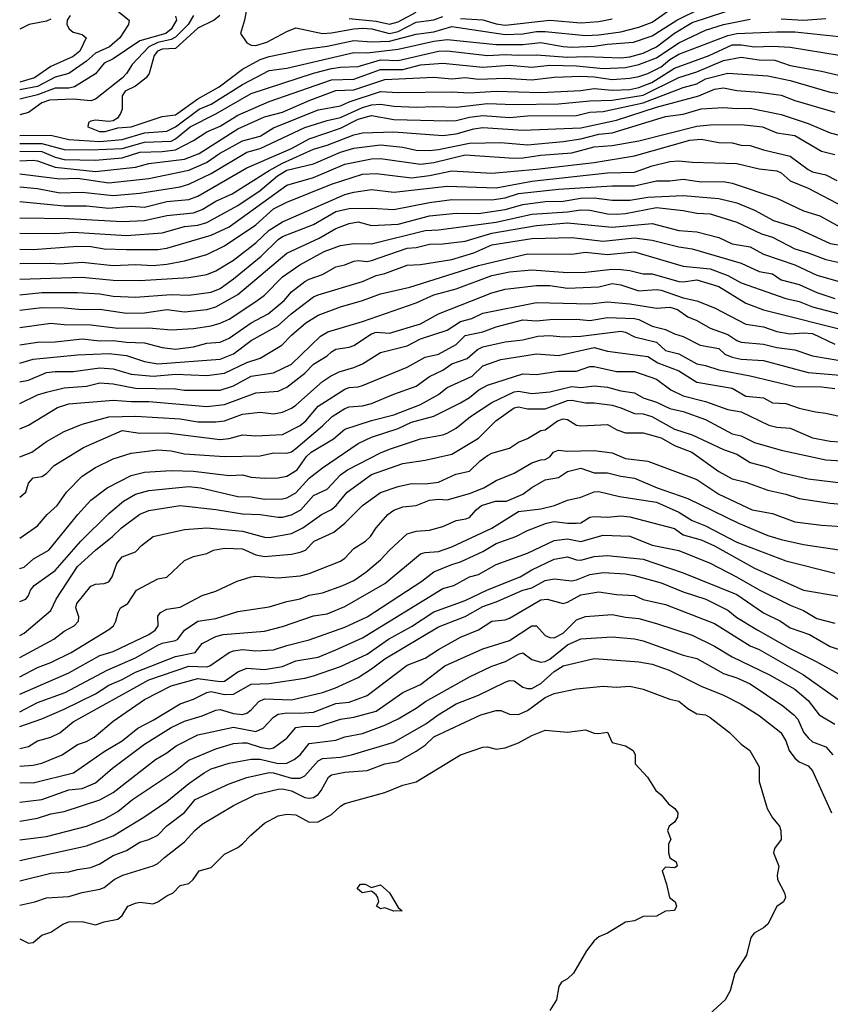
# Model space of a CAD drawing. Header units: metres. Extents: x -51132 to -49532, y -231222 to -229437.
# Tile 131 of 256: x -51132 to -51041, y -230084 to -229973. Entities that reach past the tile are written whole.
import ezdxf

# ---------------------------------------------------------------- set-up
doc = ezdxf.new("R2010")
doc.units = ezdxf.units.M
doc.layers.add('CONTOUR_INDEX', color=1, linetype='Continuous')
doc.layers.add('CONTOUR_INTER', color=3, linetype='Continuous')

msp = doc.modelspace()

# ---------------------------------------------------------------- linework, layer by layer
at = {"layer": 'CONTOUR_INDEX'}
for points, elevation in [([(-51131.58, -229987.13), (-51129.08, -229987.12), (-51126.58, -229987.79), (-51123.58, -229987.85), (-51120.08, -229987.67), (-51117.58, -229986.98), (-51114.58, -229986.87), (-51114.08, -229986.6), (-51112.44, -229985.26), (-51109.58, -229983.79), (-51105.58, -229981.5), (-51098.58, -229979.21), (-51096.58, -229978.72), (-51095.58, -229978.54), (-51093.58, -229978.46), (-51091.08, -229977.74), (-51089.08, -229977.82), (-51084.58, -229976.75), (-51083.58, -229976.71), (-51079.08, -229977.26), (-51077.08, -229977.13), (-51075.58, -229977.22), (-51073.58, -229977.15), (-51070.08, -229977.42), (-51068.08, -229977.34), (-51064.08, -229977.52), (-51063.08, -229977.39), (-51061.58, -229976.98), (-51060.08, -229976.28), (-51058.08, -229974.73), (-51056.08, -229973.54), (-51050.58, -229971.73)], 25), ([(-51114.08, -229972.81), (-51113.96, -229973.26), (-51114.58, -229974.28), (-51115.17, -229974.76), (-51118.08, -229975.59), (-51121.08, -229977.6), (-51122.08, -229978.09), (-51123.08, -229979.29), (-51125.43, -229980.76), (-51126.08, -229980.9), (-51127.58, -229980.92), (-51129.58, -229981.65), (-51131.58, -229982.13)], 25), ([(-51131.58, -229993.63), (-51126.58, -229994.12), (-51124.08, -229994.13), (-51121.58, -229994.4), (-51119.08, -229994.17), (-51117.58, -229994.28), (-51115.08, -229993.65), (-51112.58, -229993.42), (-51111.58, -229993.04), (-51106.08, -229989.84), (-51101.08, -229987.68), (-51099.08, -229986.6), (-51095.58, -229985.4), (-51093.58, -229984.38), (-51092.08, -229983.99), (-51089.58, -229984.44), (-51083.58, -229984.57), (-51082.58, -229984.53), (-51081.08, -229984.16), (-51079.58, -229983.97), (-51076.58, -229984.22), (-51074.58, -229984.02), (-51069.08, -229983.96), (-51067.58, -229983.6), (-51066.08, -229983.52), (-51061.58, -229982.56), (-51057.08, -229980.83), (-51055.58, -229980.41), (-51054.58, -229979.87), (-51052.08, -229979.21), (-51047.58, -229979.54), (-51045.08, -229980.05), (-51040.58, -229981.35), (-51039.08, -229981.57)], 30), ([(-51131.58, -230002.37), (-51124.58, -230002.11), (-51121.08, -230002.46), (-51118.08, -230002.52), (-51112.58, -230002.18), (-51110.58, -230001.81), (-51109.58, -230001.41), (-51107.58, -230000.21), (-51105.08, -229998.28), (-51103.58, -229996.86), (-51102.08, -229995.92), (-51095.08, -229992.83), (-51094.08, -229992.57), (-51092.08, -229992.3), (-51089.58, -229992.6), (-51083.58, -229991.91), (-51078.08, -229992.1), (-51074.08, -229991.35), (-51065.58, -229990.42), (-51062.58, -229990.34), (-51060.58, -229989.63), (-51058.58, -229989.14), (-51057.58, -229989.05), (-51056.08, -229989.22), (-51051.08, -229989.38), (-51048.58, -229989.97), (-51046.58, -229990.19), (-51046.08, -229990.42), (-51045.08, -229991.33), (-51043.08, -229992.15), (-51039.08, -229994.25)], 35), ([(-51131.58, -230011.77), (-51130.08, -230011.32), (-51125.08, -230010.85), (-51121.58, -230010.71), (-51119.58, -230010.93), (-51117.58, -230011.6), (-51116.08, -230011.85), (-51109.08, -230011.34), (-51107.58, -230010.75), (-51105.58, -230009.25), (-51102.58, -230007.55), (-51101.1, -230006.26), (-51098.58, -230004.34), (-51098.08, -230004.1), (-51093.08, -230002.61), (-51091.58, -230001.95), (-51090.58, -230001.72), (-51088.08, -230000.79), (-51086.58, -230000.72), (-51083.08, -230000.14), (-51080.58, -229999.4), (-51078.58, -229998.48), (-51074.08, -229997.8), (-51069.58, -229997.68), (-51066.08, -229998.1), (-51062.58, -229997.71), (-51060.58, -229997.96), (-51057.58, -229998.73), (-51056.08, -229998.94), (-51050.58, -230000.54), (-51048.58, -230001.48), (-51047.08, -230001.77), (-51046.08, -230002.43), (-51044.08, -230002.94), (-51042.08, -230003.84), (-51040.08, -230004.52)], 40), ([(-51131.58, -230026.83), (-51130.9, -230026.26), (-51130.61, -230025.26), (-51130.08, -230024.66), (-51129.08, -230024.49), (-51128.58, -230024.16), (-51127.71, -230023.26), (-51124.42, -230021.26), (-51120.08, -230019.34), (-51118.08, -230019.64), (-51115.08, -230019.6), (-51109.08, -230020.34), (-51108.08, -230020.23), (-51106.58, -230019.83), (-51105.08, -230019.95), (-51102.08, -230019.78), (-51100.08, -230018.78), (-51099.45, -230018.26), (-51098.08, -230016.6), (-51095.08, -230014.71), (-51094.58, -230014.51), (-51093.58, -230014.44), (-51093.08, -230014.28), (-51088.08, -230012.24), (-51086.08, -230011.1), (-51084.58, -230010.79), (-51082.58, -230009.68), (-51081.58, -230008.67), (-51079.6, -230008.26), (-51078.08, -230007.72), (-51075.08, -230006.93), (-51073.58, -230007.04), (-51072.08, -230006.88), (-51069.08, -230006.83), (-51067.58, -230006.99), (-51065.58, -230006.67), (-51062.58, -230006.78), (-51062.08, -230006.88), (-51060.58, -230007.62), (-51059.08, -230008.02), (-51058.08, -230008.5), (-51057.08, -230008.8), (-51055.2, -230009.76), (-51053.08, -230010.14), (-51052.43, -230010.76), (-51051.58, -230011.12), (-51050.58, -230011.32), (-51048.08, -230011.49), (-51043.08, -230012.84), (-51038.58, -230013.2)], 45), ([(-51131.58, -230044.82), (-51127.74, -230042.76), (-51126.58, -230041.88), (-51125.48, -230041.26), (-51124.97, -230040.76), (-51124.96, -230040.26), (-51125.28, -230039.26), (-51125.16, -230038.76), (-51123.58, -230036.83), (-51123.08, -230036.61), (-51122.08, -230036.51), (-51121.58, -230036.33), (-51121.19, -230035.76), (-51120.67, -230034.26), (-51120.08, -230033.52), (-51118.58, -230032.98), (-51117.91, -230032.26), (-51116.58, -230031.23), (-51113.08, -230030.44), (-51110.58, -230030.25), (-51106.58, -230030.63), (-51104.08, -230031.32), (-51103.58, -230031.34), (-51101.08, -230030.92), (-51099.78, -230030.26), (-51097.71, -230028.76), (-51096.58, -230028.2), (-51096.06, -230027.76), (-51094.8, -230026.26), (-51092.08, -230024.29), (-51088.58, -230023.05), (-51086.08, -230022.69), (-51083.08, -230022.01), (-51080.08, -230020.2), (-51078.12, -230018.26), (-51076.08, -230016.78), (-51075.58, -230016.68), (-51074.58, -230016.91), (-51072.58, -230016.9), (-51070.08, -230015.98), (-51069.58, -230015.92), (-51068.08, -230016.22), (-51067.08, -230016.22), (-51065.08, -230016.49), (-51064.08, -230016.78), (-51062.58, -230017.45), (-51061.58, -230017.48), (-51060.63, -230017.76), (-51058.08, -230019.18), (-51056.08, -230019.84), (-51052.58, -230021.49), (-51051.08, -230021.99), (-51049.58, -230022.95), (-51047.58, -230023.44), (-51046.08, -230024.04), (-51043.08, -230024.75), (-51039.08, -230025.26)], 50), ([(-51131.58, -230055.03), (-51130.58, -230054.81), (-51129.58, -230054.19), (-51128.08, -230053.77), (-51127.08, -230053.29), (-51125.58, -230052.03), (-51117.08, -230047.35), (-51112.58, -230045.8), (-51110.58, -230045.87), (-51110.22, -230045.76), (-51108.08, -230044.27), (-51107.58, -230044.06), (-51106.58, -230043.93), (-51105.08, -230044.06), (-51103.08, -230043.98), (-51101.58, -230043.47), (-51099.08, -230042.85), (-51095.08, -230041.43), (-51092.56, -230040.26), (-51086.44, -230036.26), (-51085.08, -230035.21), (-51083.08, -230034.37), (-51082.08, -230034.09), (-51079.58, -230032.91), (-51078.08, -230032.03), (-51075.9, -230031.26), (-51074.58, -230030.56), (-51072.45, -230029.76), (-51071.58, -230029.57), (-51070.08, -230029.75), (-51069.08, -230029.74), (-51068.58, -230029.7), (-51067.58, -230029.07), (-51067.08, -230028.99), (-51065.58, -230029.08), (-51064.08, -230028.94), (-51063.08, -230029.05), (-51058.08, -230030.33), (-51057.08, -230031.04), (-51055.08, -230031.63), (-51053.58, -230032.29), (-51049.08, -230034.78), (-51043.58, -230037.25), (-51039.58, -230037.94)], 55), ([(-51131.58, -230065.29), (-51128.58, -230064.91), (-51124.08, -230063.75), (-51122.08, -230062.99), (-51120.58, -230062.11), (-51118.92, -230060.76), (-51114.08, -230057.55), (-51112.58, -230056.37), (-51109.58, -230055.08), (-51107.58, -230054.49), (-51106.58, -230054.41), (-51106.08, -230054.42), (-51104.58, -230054.91), (-51103.58, -230055.07), (-51103.08, -230054.95), (-51101.58, -230053.87), (-51100.58, -230052.69), (-51099.58, -230052.53), (-51098.08, -230052.56), (-51095.58, -230051.74), (-51094.08, -230051.54), (-51091.58, -230050.85), (-51088.58, -230048.75), (-51086.58, -230047.86), (-51083.85, -230045.76), (-51079.58, -230043.86), (-51076.58, -230042.9), (-51074.08, -230041.28), (-51073.58, -230041.26), (-51072.58, -230042.35), (-51072.08, -230042.58), (-51071.58, -230042.6), (-51070.58, -230042.08), (-51069.08, -230040.59), (-51068.08, -230040.22), (-51065.08, -230039.98), (-51063.58, -230040.31), (-51062.08, -230040.46), (-51060.08, -230040.99), (-51056.08, -230042.3), (-51053.58, -230043.56), (-51051.58, -230044.74), (-51047.42, -230046.76), (-51044.58, -230048.37), (-51043.08, -230049.66), (-51041.82, -230051.26), (-51040.08, -230052.3)], 60), ([(-51093.33, -230070.26), (-51092.8, -230070.26), (-51092.08, -230070.63), (-51091.08, -230070.35), (-51090.08, -230071.25), (-51089.08, -230072.89), (-51088.66, -230073.26), (-51089.58, -230073.29), (-51090.58, -230072.94), (-51091.08, -230073.05), (-51091.54, -230072.76), (-51091.26, -230072.26), (-51091.37, -230071.76), (-51091.58, -230071.47), (-51092.08, -230071.06), (-51093.13, -230071.26), (-51093.69, -230070.76), (-51093.33, -230070.26)], 65)]:
    msp.add_lwpolyline(points, dxfattribs=dict(at, elevation=elevation))
at = {"layer": 'CONTOUR_INTER'}
for points, elevation in [([(-51131.58, -229986.21), (-51128.08, -229986.19), (-51126.08, -229986.67), (-51122.58, -229986.91), (-51120.08, -229986.69), (-51117.58, -229985.92), (-51115.08, -229985.73), (-51114.08, -229985.25), (-51111.42, -229983.26), (-51110.08, -229982.7), (-51106.58, -229980.48), (-51103.58, -229978.93), (-51101.58, -229978.65), (-51094.08, -229976.89), (-51092.58, -229976.96), (-51089.08, -229976.53), (-51085.08, -229975.64), (-51083.58, -229975.45), (-51078.08, -229976), (-51075.08, -229976.01), (-51073.08, -229975.77), (-51070.58, -229976.24), (-51069.58, -229976.31), (-51067.08, -229976.21), (-51065.58, -229975.96), (-51062.69, -229975.76), (-51060.58, -229975.02), (-51057.8, -229973.26), (-51055.08, -229971.93)], 24), ([(-51120.58, -229972.26), (-51119.3, -229973.26), (-51119.36, -229973.76), (-51120.33, -229975.26), (-51121.5, -229976.26), (-51123.08, -229976.97), (-51124.08, -229977.87), (-51126.08, -229979.25), (-51127.58, -229979.66), (-51129.58, -229980.71), (-51131.58, -229981.1)], 26), ([(-51109.12, -229972.76), (-51109.76, -229973.26), (-51111.58, -229974.17), (-51114.08, -229976.44), (-51115.58, -229976.55), (-51116.1, -229976.76), (-51116.49, -229977.26), (-51117.05, -229979.26), (-51117.37, -229979.76), (-51118.58, -229980.69), (-51119.74, -229981.26), (-51120.06, -229981.76), (-51120.09, -229983.26), (-51120.26, -229983.76), (-51120.6, -229984.26), (-51121.08, -229984.59), (-51121.58, -229984.67), (-51123.08, -229984.51), (-51123.58, -229984.6), (-51123.84, -229984.76), (-51123.94, -229985.26), (-51122.62, -229985.76), (-51121.99, -229985.76), (-51120.58, -229985.36), (-51119.08, -229985.26), (-51115.58, -229984.08), (-51114.08, -229983.91), (-51111.58, -229982.09), (-51109.2, -229980.76), (-51106.57, -229978.76), (-51104.58, -229977.7), (-51103.58, -229977.35), (-51099.58, -229976.52), (-51097.08, -229976.21), (-51094.08, -229975.54), (-51092.08, -229975.7), (-51090.08, -229975.65), (-51087.08, -229974.85), (-51085.08, -229974.6), (-51083.08, -229974), (-51077.08, -229974.88), (-51075.08, -229974.82), (-51073.58, -229974.56), (-51072.58, -229974.53), (-51068.08, -229975.01), (-51066.58, -229974.93), (-51064.08, -229974.57), (-51062.08, -229974.06), (-51060.58, -229973.5), (-51058.09, -229971.76)], 23), ([(-51106.16, -229972.26), (-51106.33, -229973.26), (-51106.81, -229974.76), (-51106.08, -229975.83), (-51105.58, -229976.1), (-51105.08, -229976.11), (-51103.82, -229975.76), (-51101.58, -229974.54), (-51100.58, -229974.15), (-51097.58, -229974.77), (-51096.58, -229974.71), (-51094.08, -229974.24), (-51093.08, -229974.19), (-51092.04, -229974.26), (-51090.08, -229974.76), (-51089.08, -229974.53), (-51087.08, -229973.51), (-51085.08, -229973.25), (-51084.08, -229972.85)], 22), ([(-51094.58, -229973.08), (-51091.58, -229973.39), (-51090.08, -229973.71), (-51089.08, -229973.46), (-51087.08, -229972.39)], 21), ([(-51112.06, -229972.76), (-51112.67, -229973.76), (-51114.08, -229975.17), (-51114.58, -229975.46), (-51116.08, -229975.78), (-51117.09, -229976.26), (-51118.94, -229978.26), (-51119.58, -229979.26), (-51120.05, -229979.76), (-51123.08, -229982.16), (-51123.58, -229982.33), (-51125.58, -229982.14), (-51128.25, -229982.26), (-51129.08, -229982.56), (-51130.58, -229983.66), (-51131.58, -229983.9)], 24), ([(-51125.92, -229972.76), (-51126.26, -229973.26), (-51126.28, -229973.76), (-51126.01, -229974.26), (-51125.58, -229974.63), (-51124.58, -229974.87), (-51124.12, -229975.26), (-51124.82, -229976.76), (-51125.58, -229977.37), (-51128.08, -229978.48), (-51129.92, -229979.76), (-51131.58, -229980.22)], 27), ([(-51128.08, -229973.15), (-51128.58, -229973.39), (-51130.53, -229973.76), (-51131.58, -229974.29)], 28), ([(-51131.58, -229988), (-51129.08, -229988.01), (-51127.58, -229988.67), (-51126.58, -229988.91), (-51123.08, -229989.01), (-51120.08, -229988.74), (-51118.08, -229988.09), (-51115.58, -229988.03), (-51114.08, -229987.85), (-51112.08, -229986.79), (-51110.58, -229985.83), (-51109.08, -229985.16), (-51107.08, -229983.93), (-51103.58, -229982.4), (-51096.58, -229979.98), (-51094.08, -229979.9), (-51091.08, -229978.8), (-51088.58, -229978.82), (-51086.58, -229978.3), (-51084.08, -229978.11), (-51079.58, -229978.54), (-51076.58, -229978.32), (-51074.08, -229978.56), (-51072.08, -229978.32), (-51069.08, -229978.42), (-51066.08, -229978.7), (-51063.58, -229978.6), (-51062.08, -229978.26), (-51060.08, -229977.5), (-51057.58, -229975.81), (-51054.58, -229974.38), (-51052.58, -229973.77), (-51049.58, -229973.16)], 26), ([(-51082.08, -229973.08), (-51079.58, -229973.24), (-51078.08, -229973.7), (-51077.08, -229973.83), (-51072.08, -229973.28), (-51068.58, -229973.57), (-51066.58, -229973.44), (-51065.08, -229973.13)], 22), ([(-51046.08, -229973.12), (-51043.58, -229973.26), (-51041.08, -229973.09)], 26), ([(-51131.58, -229989.06), (-51130.08, -229989), (-51129.58, -229989.07), (-51127.58, -229989.78), (-51123.08, -229990.25), (-51118.58, -229989.79), (-51117.08, -229989.35), (-51113.08, -229988.88), (-51111.42, -229988.26), (-51107.08, -229985.49), (-51104.08, -229984.11), (-51102.08, -229983.59), (-51099.08, -229982.3), (-51096.08, -229981.19), (-51094.08, -229981.1), (-51090.58, -229979.95), (-51085.08, -229979.66), (-51083.08, -229979.85), (-51081.58, -229979.73), (-51080.08, -229979.89), (-51077.08, -229979.8), (-51074.08, -229979.96), (-51071.58, -229979.67), (-51068.58, -229979.58), (-51067.08, -229979.64), (-51065.08, -229979.95), (-51063.08, -229979.8), (-51062.08, -229979.61), (-51061.08, -229979.25), (-51059.58, -229978.5), (-51058.58, -229977.68), (-51057.58, -229977.11), (-51052.08, -229974.99), (-51051.08, -229974.77), (-51046.58, -229974.59), (-51044.58, -229974.58), (-51039.58, -229975.1)], 27), ([(-51131.58, -229990.52), (-51127.08, -229991.07), (-51125.08, -229991.03), (-51121.58, -229991.53), (-51117.08, -229991.05), (-51112.58, -229990.1), (-51110.61, -229989.26), (-51109.15, -229988.26), (-51106.58, -229986.83), (-51104.58, -229986.28), (-51103.08, -229985.35), (-51098.08, -229983.33), (-51095.58, -229982.89), (-51094.58, -229982.44), (-51091.08, -229981.29), (-51089.08, -229981.41), (-51083.08, -229981.31), (-51081.08, -229981.44), (-51078.08, -229981.24), (-51073.08, -229981.38), (-51068.58, -229981.18), (-51067.08, -229980.96), (-51065.08, -229981.14), (-51063.08, -229981.05), (-51062.08, -229980.84), (-51060.63, -229980.26), (-51058.08, -229978.65), (-51054.18, -229977.26), (-51051.58, -229976.04), (-51050.58, -229976.03), (-51049.08, -229976.27), (-51047.08, -229976.19), (-51045.08, -229976.31), (-51039.58, -229977.21)], 28), ([(-51131.58, -229991.97), (-51129.58, -229992.16), (-51127.08, -229992.67), (-51124.58, -229992.59), (-51121.08, -229992.97), (-51118.08, -229992.69), (-51113.58, -229992), (-51112.58, -229991.7), (-51110.08, -229990.48), (-51106.08, -229988.1), (-51104.58, -229987.69), (-51099.58, -229985.33), (-51097.08, -229984.54), (-51095.58, -229984.21), (-51093.08, -229983.07), (-51092.08, -229982.77), (-51091.08, -229982.71), (-51089.58, -229982.92), (-51087.08, -229983.03), (-51085.08, -229982.96), (-51082.58, -229983.05), (-51079.08, -229982.63), (-51076.08, -229982.76), (-51071.08, -229982.66), (-51067.58, -229982.32), (-51065.08, -229982.24), (-51061.58, -229981.7), (-51057.58, -229979.72), (-51055.58, -229979.08), (-51052.58, -229977.81), (-51050.58, -229977.43), (-51048.58, -229977.72), (-51046.81, -229977.76), (-51045.08, -229978.35), (-51041.58, -229978.99), (-51037.58, -229979.94)], 29), ([(-51131.58, -229995.48), (-51126.08, -229995.55), (-51120.08, -229995.88), (-51117.58, -229995.77), (-51115.08, -229995.21), (-51112.08, -229994.89), (-51111.08, -229994.52), (-51109.58, -229993.61), (-51107.74, -229992.76), (-51103.58, -229990.15), (-51102.08, -229989.34), (-51098.58, -229987.74), (-51097.08, -229987.31), (-51094.08, -229986.15), (-51093.08, -229985.91), (-51089.58, -229985.81), (-51084.08, -229986.24), (-51082.58, -229986.04), (-51080.58, -229985.49), (-51079.58, -229985.34), (-51075.08, -229985.62), (-51068.58, -229985.35), (-51064.58, -229984.52), (-51060.08, -229983.05), (-51055.34, -229981.76), (-51053.58, -229981.01), (-51052.58, -229980.86), (-51051.08, -229981.18), (-51048.58, -229981.36), (-51046.08, -229981.71), (-51044.58, -229982.28), (-51040.08, -229983.6)], 31), ([(-51131.58, -229997.19), (-51127.58, -229997.23), (-51125.58, -229997.09), (-51119.58, -229997.44), (-51115.58, -229997.14), (-51113.08, -229996.44), (-51111.58, -229996.28), (-51110.58, -229995.98), (-51107.08, -229994.07), (-51104.58, -229992.38), (-51102.63, -229990.76), (-51101.58, -229990.1), (-51098.58, -229989.41), (-51095.58, -229988.1), (-51094.08, -229987.66), (-51091.08, -229987.29), (-51088.58, -229987.55), (-51087.08, -229987.87), (-51085.58, -229987.9), (-51084.58, -229987.81), (-51081.08, -229987.07), (-51077.58, -229987), (-51074.58, -229987.28), (-51070.58, -229986.88), (-51068.58, -229986.6), (-51066.58, -229986.08), (-51065.08, -229985.91), (-51059.08, -229984.1), (-51057.08, -229983.81), (-51055.08, -229983.23), (-51052.58, -229983.07), (-51051.08, -229983.19), (-51049.58, -229983.15), (-51046.08, -229983.87), (-51043.08, -229984.88), (-51040.58, -229985.93), (-51039.58, -229986.18)], 32), ([(-51131.58, -229999), (-51130.08, -229999.03), (-51125.08, -229998.63), (-51123.58, -229998.7), (-51122.08, -229998.93), (-51119.58, -229999.02), (-51116.08, -229999.01), (-51115.08, -229998.86), (-51110.08, -229997.4), (-51108.08, -229996.48), (-51101.58, -229991.81), (-51098.58, -229990.94), (-51095.08, -229989.46), (-51092.08, -229988.83), (-51091.08, -229988.82), (-51086.58, -229989.44), (-51085.08, -229989.27), (-51081.58, -229988.38), (-51076.08, -229988.75), (-51075.08, -229988.72), (-51073.08, -229988.42), (-51069.58, -229988.16), (-51067.08, -229987.51), (-51065.08, -229987.35), (-51062.08, -229986.82), (-51055.58, -229985.19), (-51054.08, -229985.03), (-51050.58, -229985), (-51048.19, -229985.26), (-51046.58, -229985.91), (-51044.58, -229986.24), (-51041.58, -229987.98), (-51040.08, -229988.35)], 33), ([(-51131.58, -230000.61), (-51128.08, -230000.55), (-51127.08, -230000.64), (-51124.58, -230000.46), (-51121.08, -230000.8), (-51118.58, -230000.69), (-51116.58, -230000.81), (-51115.08, -230000.68), (-51113.08, -230000.3), (-51110.58, -229999.6), (-51108.58, -229998.62), (-51105.08, -229996.27), (-51103.08, -229994.45), (-51101.58, -229993.71), (-51096.58, -229991.67), (-51093.08, -229990.58), (-51091.58, -229990.5), (-51087.58, -229990.97), (-51085.58, -229990.71), (-51083.08, -229990.19), (-51078.58, -229990.45), (-51073.58, -229990.02), (-51067.08, -229989.25), (-51062.58, -229988.52), (-51056.36, -229986.76), (-51055.08, -229986.63), (-51053.08, -229987), (-51051.58, -229987.06), (-51050.58, -229987.32), (-51049.58, -229987.36), (-51048.08, -229987.85), (-51045.08, -229988.53), (-51043.08, -229990.05), (-51042.58, -229990.29), (-51041.08, -229990.63), (-51039.86, -229991.26)], 34), ([(-51131.58, -230004.12), (-51129.08, -230003.85), (-51125.08, -230003.84), (-51122.58, -230003.99), (-51121.08, -230004.25), (-51118.58, -230004.36), (-51114.58, -230004.07), (-51112.58, -230004.16), (-51110.08, -230003.82), (-51109.08, -230003.41), (-51107.58, -230002.33), (-51104.47, -229999.76), (-51102.58, -229997.9), (-51102.08, -229997.56), (-51098.58, -229996.2), (-51096.08, -229994.77), (-51094.58, -229994.42), (-51092.08, -229994.37), (-51089.58, -229994.53), (-51085.58, -229993.74), (-51083.08, -229993.4), (-51078.58, -229993.45), (-51077.08, -229993.22), (-51075.58, -229992.75), (-51071.08, -229992.25), (-51065.08, -229991.86), (-51062.58, -229991.89), (-51060.08, -229991.32), (-51058.58, -229991.31), (-51057.08, -229991.14), (-51055.08, -229991.42), (-51052.58, -229991.38), (-51051.58, -229991.57), (-51046.58, -229993.25), (-51043.58, -229994.67), (-51041.74, -229995.26), (-51039.58, -229996.45)], 36), ([(-51131.58, -230005.85), (-51129.08, -230005.54), (-51126.58, -230005.58), (-51124.58, -230005.74), (-51122.58, -230005.71), (-51119.58, -230006.17), (-51117.58, -230006.13), (-51115.08, -230005.75), (-51113.08, -230006.03), (-51110.58, -230005.77), (-51109.58, -230005.45), (-51107.08, -230004.08), (-51101.58, -229999.42), (-51097.96, -229997.76), (-51096.08, -229996.66), (-51094.58, -229996.09), (-51093.58, -229995.91), (-51092.08, -229996.33), (-51089.08, -229996.18), (-51085.58, -229995.25), (-51082.58, -229994.93), (-51080.08, -229994.99), (-51077.08, -229994.53), (-51075.08, -229993.97), (-51072.58, -229993.63), (-51070.58, -229993.6), (-51068.58, -229993.26), (-51067.08, -229993.24), (-51065.08, -229993.47), (-51063.08, -229993.5), (-51061.08, -229993.13), (-51057.08, -229992.97), (-51053.08, -229993.28), (-51051.08, -229993.77), (-51049.08, -229994.62), (-51046.97, -229995.76), (-51044.58, -229996.53), (-51040.58, -229998.34), (-51038.08, -229998.76)], 37), ([(-51131.58, -230007.76), (-51128.08, -230007.29), (-51126.58, -230007.45), (-51123.58, -230007.48), (-51120.58, -230007.84), (-51117.08, -230007.8), (-51114.58, -230008.05), (-51112.08, -230007.89), (-51110.08, -230007.59), (-51109.08, -230007.31), (-51108.08, -230006.83), (-51105.08, -230004.86), (-51104.08, -230004.14), (-51102.08, -230002.08), (-51100.14, -230000.76), (-51097.39, -229999.26), (-51095.58, -229998.56), (-51094.08, -229998.35), (-51092.08, -229998.39), (-51086.08, -229996.89), (-51084.58, -229996.82), (-51078.08, -229995.96), (-51074.08, -229995.06), (-51070.08, -229994.79), (-51068.58, -229994.57), (-51067.58, -229994.59), (-51065.58, -229995), (-51064.58, -229995.07), (-51063.58, -229994.99), (-51060.08, -229994.29), (-51057.08, -229994.64), (-51055.58, -229994.94), (-51054.08, -229995.01), (-51051.08, -229995.95), (-51048.31, -229997.26), (-51047.08, -229997.65), (-51044.58, -229998.96), (-51043.08, -229999.39), (-51041.08, -230000.16), (-51039.08, -230000.59)], 38), ([(-51131.58, -230009.71), (-51129.58, -230009.41), (-51127.58, -230009.4), (-51124.58, -230009.04), (-51122.58, -230009.28), (-51121.08, -230009.23), (-51119.58, -230009.43), (-51117.58, -230009.49), (-51115.58, -230010.04), (-51114.08, -230010.22), (-51112.08, -230009.95), (-51110.58, -230009.52), (-51109.08, -230009.43), (-51108.08, -230008.98), (-51105.58, -230007.27), (-51103.68, -230006.26), (-51101.88, -230004.76), (-51101.08, -230003.76), (-51099.58, -230002.62), (-51099.08, -230002.34), (-51097.58, -230001.83), (-51096.08, -230000.95), (-51095.08, -230000.76), (-51094.08, -230000.35), (-51093.58, -230000.27), (-51092.58, -230000.36), (-51092.08, -230000.26), (-51088.08, -229998.88), (-51087.08, -229998.8), (-51085.58, -229998.41), (-51084.08, -229998.37), (-51081.58, -229998.07), (-51078.58, -229997.19), (-51073.58, -229996.34), (-51070.08, -229996.02), (-51065.08, -229996.5), (-51060.58, -229996.12), (-51057.58, -229996.89), (-51055.58, -229997.04), (-51053.08, -229997.69), (-51051.58, -229998.4), (-51049.58, -229998.73), (-51048.08, -229999.55), (-51044.55, -230000.76), (-51042.08, -230001.9), (-51039.08, -230002.76)], 39), ([(-51131.58, -230013.87), (-51130.58, -230013.7), (-51128.58, -230012.84), (-51127.58, -230012.71), (-51125.58, -230012.71), (-51122.58, -230012.32), (-51121.08, -230012.42), (-51119.08, -230013.02), (-51116.58, -230013.23), (-51114.08, -230013), (-51110.58, -230013.16), (-51108.58, -230012.89), (-51106.08, -230011.7), (-51104.58, -230011.23), (-51102.15, -230009.76), (-51101.08, -230008.65), (-51099.45, -230007.26), (-51098.08, -230006.41), (-51095.58, -230005.45), (-51093.08, -230004.76), (-51091.08, -230004.01), (-51087.8, -230003.26), (-51080.08, -230000.82), (-51074.58, -229999.5), (-51069.58, -229999.54), (-51068.08, -229999.31), (-51065.58, -229999.57), (-51062.58, -229999.29), (-51057.08, -230000.9), (-51054.08, -230001.18), (-51052.08, -230001.94), (-51050.59, -230002.76), (-51045.58, -230004.54), (-51044.08, -230004.85), (-51042.58, -230005.47), (-51039.58, -230006.26)], 41), ([(-51131.58, -230016.32), (-51129.58, -230015.35), (-51128.58, -230015.03), (-51126.58, -230014.56), (-51124.08, -230014.35), (-51122.58, -230014), (-51121.08, -230014.09), (-51118.58, -230014.59), (-51114.08, -230014.67), (-51113.08, -230014.82), (-51109.08, -230014.81), (-51107.58, -230014.32), (-51105.58, -230013.23), (-51103.08, -230012.87), (-51101.08, -230011.91), (-51097.81, -230008.76), (-51097, -230008.26), (-51093.08, -230007.11), (-51087.08, -230005.01), (-51085.08, -230004.1), (-51082.58, -230003.42), (-51078.58, -230001.95), (-51076.58, -230001.54), (-51074.08, -230001.32), (-51070.08, -230001.62), (-51068.08, -230001.56), (-51065.08, -230001.24), (-51064.08, -230001.27), (-51063.08, -230001.37), (-51061.58, -230001.75), (-51060.58, -230001.76), (-51057.58, -230002.63), (-51057.08, -230002.67), (-51055.58, -230002.43), (-51053.08, -230003.16), (-51050.08, -230005.06), (-51048.08, -230005.79), (-51038.08, -230008.3)], 42), ([(-51131.58, -230019.16), (-51130.59, -230018.76), (-51127.32, -230016.76), (-51126.08, -230016.36), (-51121.08, -230015.92), (-51119.08, -230016.09), (-51117.08, -230016.1), (-51110.58, -230016.64), (-51108.58, -230016.43), (-51105.08, -230015.12), (-51102.58, -230014.91), (-51101.58, -230014.49), (-51099.58, -230012.91), (-51098.58, -230011.89), (-51097.08, -230010.96), (-51096.58, -230010.5), (-51096.08, -230010.22), (-51094.58, -230009.99), (-51094.08, -230009.79), (-51092.08, -230008.49), (-51091.58, -230008.31), (-51090.08, -230008.41), (-51086.58, -230007.36), (-51084.58, -230006.26), (-51078.58, -230003.89), (-51077.08, -230003.48), (-51073.58, -230003.06), (-51072.08, -230003.08), (-51070.08, -230003.36), (-51066.58, -230003.23), (-51065.08, -230002.84), (-51064.08, -230003), (-51062.08, -230003.65), (-51060.08, -230003.53), (-51059.58, -230003.6), (-51057.08, -230004.44), (-51055.58, -230004.78), (-51053.58, -230005.57), (-51050.08, -230007.39), (-51048.08, -230007.7), (-51046.58, -230008.21), (-51045.08, -230008.49), (-51043.58, -230008.37), (-51042.58, -230008.47), (-51040.08, -230009.66)], 43), ([(-51131.58, -230022.3), (-51130.22, -230021.76), (-51128.58, -230020.58), (-51126.58, -230019.47), (-51124.58, -230018.62), (-51121.58, -230017.82), (-51118.58, -230017.74), (-51113.58, -230018.04), (-51111.58, -230018.38), (-51109.58, -230018.37), (-51108.58, -230018.25), (-51106.58, -230017.49), (-51104.58, -230017.27), (-51103.08, -230017.47), (-51102.08, -230017.28), (-51101.08, -230016.85), (-51100.58, -230016.5), (-51097.58, -230013.85), (-51096.69, -230013.26), (-51095.73, -230012.76), (-51094.08, -230012.28), (-51093.08, -230011.85), (-51091.08, -230010.57), (-51088.08, -230009.85), (-51086.58, -230009.04), (-51083.58, -230008.09), (-51082.08, -230007.12), (-51080.83, -230006.76), (-51079.58, -230006.18), (-51073.58, -230004.96), (-51067.58, -230005.13), (-51065.58, -230004.91), (-51063.08, -230005.14), (-51060.08, -230005.62), (-51058.58, -230005.48), (-51057.72, -230005.76), (-51056.58, -230006.57), (-51055.58, -230006.98), (-51054.08, -230007.84), (-51052.08, -230008.58), (-51051.08, -230009.24), (-51050.58, -230009.41), (-51048.08, -230009.66), (-51046.58, -230010.02), (-51044.58, -230010.28), (-51042.58, -230010.95), (-51039.08, -230011.57)], 44), ([(-51131.58, -230031.41), (-51129.58, -230030.05), (-51128.48, -230028.76), (-51127.36, -230027.76), (-51126.33, -230026.26), (-51124.58, -230024.45), (-51123.08, -230023.49), (-51121.08, -230022.54), (-51119.08, -230021.88), (-51116.08, -230021.51), (-51114.58, -230021.62), (-51113.08, -230021.95), (-51108.58, -230022.27), (-51104.58, -230022.18), (-51103.08, -230021.84), (-51101.58, -230021.88), (-51101.08, -230021.73), (-51100.58, -230021.36), (-51097.58, -230018.81), (-51096.52, -230017.76), (-51095.08, -230016.87), (-51094.58, -230016.69), (-51093.08, -230016.56), (-51092.08, -230016.31), (-51089.58, -230015.26), (-51087.08, -230014.38), (-51085.58, -230013.27), (-51084.08, -230012.55), (-51083.08, -230011.87), (-51081.36, -230011.26), (-51080.2, -230010.26), (-51079.58, -230009.95), (-51077.08, -230009.38), (-51075.08, -230009.15), (-51073.43, -230008.76), (-51072.08, -230008.67), (-51070.58, -230008.84), (-51068.58, -230008.74), (-51064.08, -230008.19), (-51063.58, -230008.32), (-51062.58, -230008.84), (-51060.08, -230009.42), (-51059.08, -230010.37), (-51057.58, -230010.74), (-51055.58, -230011.86), (-51054.58, -230012.04), (-51053.08, -230012.53), (-51049.58, -230013.19), (-51044.58, -230014.42), (-51041.58, -230014.43), (-51040.08, -230014.63)], 46), ([(-51131.58, -230034.85), (-51131.08, -230034.67), (-51130.03, -230033.76), (-51128.3, -230032.76), (-51125.07, -230028.76), (-51123.58, -230027.17), (-51121.76, -230025.76), (-51119.08, -230024.38), (-51117.58, -230024.02), (-51114.58, -230023.85), (-51112.08, -230023.91), (-51108.08, -230024.41), (-51106.58, -230024.3), (-51105.58, -230024.57), (-51104.08, -230024.71), (-51102.58, -230024.67), (-51101.58, -230024.45), (-51100.44, -230023.76), (-51099.37, -230022.26), (-51098.86, -230021.76), (-51096.34, -230020.26), (-51095.08, -230019.21), (-51092.08, -230018.23), (-51089.58, -230017.6), (-51086.58, -230016.43), (-51084.58, -230015.29), (-51083.58, -230014.5), (-51080.79, -230013.26), (-51079.58, -230012.08), (-51077.58, -230011.38), (-51073.58, -230010.72), (-51071.08, -230010.94), (-51067.08, -230010.03), (-51065.58, -230010.44), (-51061.08, -230011.04), (-51059.93, -230011.76), (-51057.58, -230012.63), (-51055.58, -230013.9), (-51051.58, -230014.6), (-51050.08, -230015.47), (-51048.08, -230015.68), (-51047.08, -230016.23), (-51045.58, -230016.3), (-51044.08, -230016.82), (-51042.26, -230017.26), (-51041.08, -230017.38), (-51039.58, -230017.73)], 47), ([(-51131.58, -230038.54), (-51130.9, -230038.26), (-51130.58, -230037.87), (-51130.36, -230037.26), (-51129.94, -230036.76), (-51127.58, -230035.06), (-51124.73, -230031.76), (-51121.58, -230028.65), (-51119.91, -230027.26), (-51118.58, -230026.48), (-51117.08, -230026.06), (-51112.58, -230025.63), (-51111.24, -230025.76), (-51107.08, -230026.75), (-51105.58, -230026.78), (-51104.08, -230027.05), (-51102.08, -230027.03), (-51101.58, -230026.91), (-51100.58, -230026.34), (-51099.08, -230024.7), (-51097.58, -230023.53), (-51093.58, -230020.81), (-51092.08, -230020.09), (-51089.08, -230019.12), (-51087.58, -230018.42), (-51085.08, -230017.75), (-51082.08, -230016.23), (-51081.08, -230015.62), (-51080.02, -230014.76), (-51079.08, -230014.24), (-51075.08, -230012.98), (-51073.58, -230013.06), (-51071.08, -230012.68), (-51069.08, -230012.68), (-51067.58, -230012.16), (-51067.08, -230012.14), (-51064.58, -230012.72), (-51062.58, -230012.72), (-51060.08, -230013.56), (-51058.47, -230014.76), (-51057.08, -230015.44), (-51054.58, -230016.07), (-51052.08, -230016.97), (-51050.58, -230017.25), (-51047.47, -230018.76), (-51046.58, -230018.96), (-51045.08, -230019.08), (-51042.58, -230020.16), (-51040.58, -230020.55), (-51039.58, -230020.62)], 48), ([(-51131.58, -230042.37), (-51131.08, -230042.11), (-51128.08, -230039.54), (-51127.47, -230038.26), (-51125.08, -230034.62), (-51123.08, -230032.79), (-51121.16, -230031.26), (-51120.16, -230030.26), (-51118.08, -230028.74), (-51117.08, -230028.33), (-51113.58, -230027.76), (-51109.58, -230028.2), (-51106.58, -230028.7), (-51104.58, -230028.76), (-51102.58, -230029.06), (-51102.08, -230029.06), (-51101.08, -230028.8), (-51100.01, -230028.26), (-51098.58, -230026.62), (-51097.08, -230025.91), (-51095.58, -230024.33), (-51094.77, -230023.76), (-51091.08, -230021.84), (-51090.08, -230021.44), (-51086.58, -230020.28), (-51084.08, -230019.84), (-51083.58, -230019.63), (-51082.58, -230019.07), (-51080.98, -230017.76), (-51078.58, -230016.18), (-51076.08, -230015.01), (-51075.58, -230014.94), (-51074.08, -230015.17), (-51072.08, -230015.01), (-51069.58, -230014.42), (-51068.58, -230014.51), (-51067.08, -230014.32), (-51065.58, -230014.49), (-51064.08, -230014.89), (-51062.58, -230015.13), (-51061.58, -230015.68), (-51060.08, -230016.15), (-51058.58, -230016.89), (-51057.08, -230017.22), (-51054.58, -230018.1), (-51051.58, -230019.73), (-51050.58, -230019.94), (-51049.08, -230020.67), (-51046.08, -230021.55), (-51041.08, -230022.62), (-51038.08, -230022.84)], 49), ([(-51131.58, -230047.01), (-51129.58, -230045.94), (-51128.08, -230045.39), (-51125.79, -230044.26), (-51121.58, -230041.67), (-51121.06, -230041.26), (-51120.8, -230040.76), (-51120.54, -230039.76), (-51120.25, -230039.26), (-51119.43, -230038.76), (-51118.48, -230037.26), (-51116.08, -230035.98), (-51115.08, -230035.82), (-51113.08, -230033.93), (-51112.08, -230033.49), (-51110.58, -230033.16), (-51109.81, -230032.76), (-51108.58, -230032.55), (-51106.58, -230032.62), (-51105.08, -230033.29), (-51104.08, -230033.47), (-51101.08, -230033.23), (-51100.08, -230033.01), (-51099.48, -230032.76), (-51098.51, -230031.76), (-51096.33, -230030.76), (-51095.07, -230029.76), (-51093.08, -230027.78), (-51091.08, -230026.3), (-51089.08, -230025.62), (-51087.58, -230025.31), (-51086.08, -230025.34), (-51084.58, -230025.13), (-51082.61, -230024.26), (-51081.08, -230023.9), (-51079.89, -230022.76), (-51079.08, -230022.16), (-51078.58, -230021.9), (-51076.58, -230021.34), (-51075.58, -230020.64), (-51074.58, -230020.25), (-51073.08, -230019.34), (-51072.58, -230019.25), (-51071.19, -230018.26), (-51070.58, -230018.05), (-51070.08, -230018.1), (-51069.08, -230018.75), (-51068.58, -230018.81), (-51065.58, -230018.66), (-51064.55, -230019.26), (-51063.58, -230019.62), (-51061.58, -230019.61), (-51059.58, -230020.17), (-51058.08, -230021.03), (-51056.12, -230021.76), (-51053.08, -230023.95), (-51051.58, -230024.77), (-51050.08, -230025.16), (-51047.58, -230026.04), (-51045.58, -230026.48), (-51044.08, -230026.99), (-51040.58, -230027.51), (-51038.58, -230027.68)], 51), ([(-51131.58, -230048.93), (-51126.08, -230046.56), (-51122.58, -230044.61), (-51121.08, -230044.14), (-51117.08, -230042.23), (-51116.38, -230041.76), (-51116.02, -230041.26), (-51116.08, -230040.18), (-51115.76, -230039.76), (-51115.08, -230039.4), (-51113.58, -230039.17), (-51111.08, -230037.86), (-51109.58, -230037.39), (-51107.18, -230036.26), (-51105.58, -230035.76), (-51105.08, -230035.69), (-51102.58, -230035.88), (-51100.08, -230035.65), (-51099.08, -230035.4), (-51095.58, -230034.02), (-51095.08, -230033.67), (-51094.08, -230032.58), (-51092.75, -230031.76), (-51092.2, -230031.26), (-51091.55, -230030.26), (-51090.24, -230028.76), (-51089.58, -230028.28), (-51088.58, -230027.9), (-51087.08, -230027.76), (-51085.58, -230027.17), (-51084.58, -230027.06), (-51083.58, -230027.14), (-51081.08, -230026.4), (-51079.47, -230025.76), (-51078.08, -230024.94), (-51076.08, -230024.12), (-51074.08, -230022.98), (-51073.08, -230022.62), (-51072.58, -230022.59), (-51072.08, -230022.31), (-51071.66, -230021.76), (-51071.08, -230021.54), (-51070.08, -230021.67), (-51067.08, -230021.59), (-51065.08, -230021.85), (-51063.58, -230022.48), (-51061.08, -230022.79), (-51055.58, -230024.84), (-51053.08, -230026.49), (-51049.35, -230028.26), (-51047.08, -230028.66), (-51044.58, -230029.61), (-51041.58, -230029.96), (-51038.08, -230030.18)], 52), ([(-51131.58, -230050.91), (-51129.58, -230049.88), (-51126.47, -230048.76), (-51121.76, -230046.26), (-51118.58, -230044.86), (-51116.08, -230043.43), (-51115.58, -230043.21), (-51114.08, -230042.92), (-51113.81, -230042.76), (-51113.08, -230041.74), (-51111.58, -230040.74), (-51109.58, -230040.46), (-51107.08, -230039.67), (-51103.58, -230039.12), (-51101.58, -230038.52), (-51100.08, -230038.23), (-51099.08, -230037.84), (-51097.58, -230037.55), (-51095.31, -230036.76), (-51094.08, -230036.17), (-51092.74, -230035.26), (-51091.08, -230033.87), (-51090.08, -230032.78), (-51088.08, -230030.95), (-51087.08, -230030.64), (-51085.58, -230030.53), (-51084.08, -230030.12), (-51082.58, -230029.46), (-51081.49, -230029.26), (-51081.08, -230029.1), (-51080.34, -230028.26), (-51079.72, -230027.76), (-51078.18, -230027.26), (-51076.94, -230027.26), (-51075.08, -230026.49), (-51074.08, -230025.73), (-51072.58, -230024.88), (-51071.08, -230024.6), (-51070.08, -230023.94), (-51068.58, -230023.58), (-51067.08, -230024.09), (-51065.58, -230024.08), (-51064.08, -230024.48), (-51062.58, -230024.69), (-51060, -230025.76), (-51056.58, -230026.96), (-51050.9, -230029.76), (-51047.58, -230031.14), (-51046.08, -230031.57), (-51043.58, -230032.13), (-51039.58, -230032.72)], 53), ([(-51131.58, -230052.58), (-51129.08, -230051.7), (-51126.58, -230050.64), (-51123.08, -230048.92), (-51121.58, -230047.92), (-51120.08, -230047.3), (-51118.58, -230046.48), (-51114.08, -230044.71), (-51111.88, -230044.26), (-51111.09, -230043.26), (-51109.58, -230042.48), (-51108.74, -230042.26), (-51104.08, -230041.87), (-51102.08, -230041.35), (-51098.58, -230040.13), (-51097.08, -230039.92), (-51095.08, -230039.11), (-51090.58, -230036.53), (-51086.58, -230033.17), (-51086.08, -230033.02), (-51084.58, -230032.92), (-51083.08, -230032.42), (-51078.58, -230030.3), (-51075.58, -230028.44), (-51073.08, -230028.15), (-51071.55, -230027.76), (-51070.08, -230027.18), (-51068.58, -230026.83), (-51067.08, -230026.23), (-51066.58, -230026.18), (-51064.26, -230026.76), (-51060.08, -230027.37), (-51057.58, -230028.51), (-51056.08, -230029.43), (-51054.58, -230030.03), (-51051.08, -230031.89), (-51045.58, -230033.97), (-51040.08, -230035.36)], 54), ([(-51131.58, -230057.01), (-51130.08, -230056.91), (-51129.08, -230056.7), (-51126.81, -230055.76), (-51125.08, -230054.59), (-51124.08, -230054.24), (-51123.23, -230053.76), (-51121.08, -230051.96), (-51117.58, -230049.53), (-51114.58, -230048.01), (-51111.58, -230047.19), (-51109.08, -230047.53), (-51108.58, -230047.47), (-51107.08, -230046.45), (-51106.08, -230046.03), (-51104.08, -230046.16), (-51102.08, -230045.84), (-51100.58, -230045.21), (-51098.08, -230044.78), (-51096.08, -230043.98), (-51093.08, -230042.62), (-51084.08, -230037.08), (-51082.86, -230036.76), (-51081.08, -230035.77), (-51080.08, -230035.49), (-51078.08, -230034.37), (-51074.58, -230033.12), (-51071.58, -230031.69), (-51070.08, -230031.5), (-51068.58, -230031.82), (-51066.08, -230031.09), (-51063.08, -230031.22), (-51060.58, -230032.22), (-51057.58, -230032.81), (-51054.08, -230034.24), (-51051.1, -230035.76), (-51048.58, -230037.23), (-51045.08, -230038.95), (-51043.58, -230039.56), (-51042.08, -230040.46), (-51040.08, -230040.97)], 56), ([(-51131.58, -230058.87), (-51130.08, -230058.91), (-51125.55, -230057.76), (-51122.08, -230055.37), (-51120.08, -230054.18), (-51118.33, -230052.76), (-51116.58, -230051.85), (-51113.58, -230050.04), (-51112.08, -230049.52), (-51110.58, -230048.76), (-51110.08, -230048.65), (-51108.58, -230048.99), (-51107.58, -230048.95), (-51105.58, -230047.81), (-51103.58, -230047.74), (-51099.58, -230047.13), (-51098.58, -230046.89), (-51095.58, -230045.83), (-51092.58, -230044.45), (-51090.17, -230042.76), (-51087.58, -230041.34), (-51085.08, -230039.69), (-51081.58, -230038.41), (-51079.08, -230037.23), (-51075.41, -230035.76), (-51074.08, -230034.98), (-51071.58, -230033.79), (-51070.08, -230033.53), (-51069.08, -230033.87), (-51068.58, -230033.9), (-51067.08, -230033.49), (-51065.58, -230033.39), (-51061.58, -230033.77), (-51057.08, -230035.32), (-51051.08, -230037.76), (-51048.08, -230039.8), (-51046.16, -230040.76), (-51045.08, -230041.49), (-51042.93, -230042.26), (-51040.58, -230043.6), (-51038.62, -230044.26)], 57), ([(-51131.58, -230061.07), (-51129.08, -230060.77), (-51126.08, -230059.7), (-51124.58, -230059.52), (-51123.08, -230058.9), (-51121.17, -230057.26), (-51117.58, -230054.54), (-51114.58, -230052.69), (-51113.08, -230051.96), (-51111.08, -230051.39), (-51109.58, -230050.72), (-51109.08, -230050.67), (-51107.58, -230051.13), (-51106.58, -230051.23), (-51106.08, -230051.08), (-51105.58, -230050.7), (-51104.73, -230049.76), (-51104.08, -230049.47), (-51101.08, -230049.58), (-51097.58, -230048.77), (-51096.19, -230048.26), (-51093.58, -230047.06), (-51092.08, -230046.11), (-51090.58, -230044.96), (-51084.58, -230041.4), (-51081.58, -230040.22), (-51079.58, -230039.09), (-51078.08, -230038.58), (-51075.08, -230037.26), (-51074.08, -230037.02), (-51072.58, -230036.19), (-51071.58, -230035.99), (-51069.58, -230036.2), (-51069.08, -230036.12), (-51067.58, -230035.49), (-51066.08, -230035.29), (-51063.58, -230035.44), (-51062.58, -230035.62), (-51059.58, -230036.44), (-51057.08, -230037.45), (-51054.57, -230038.26), (-51052.08, -230039.52), (-51051.08, -230040.32), (-51048.7, -230041.76), (-51045.08, -230043.81), (-51042.17, -230045.26), (-51038.59, -230047.26)], 58), ([(-51131.58, -230063.19), (-51129.58, -230062.87), (-51128.08, -230062.37), (-51126.58, -230062.11), (-51122.58, -230060.81), (-51121.08, -230059.97), (-51116.33, -230056.26), (-51115.08, -230055.54), (-51114.03, -230054.76), (-51111.58, -230053.5), (-51107.58, -230052.64), (-51105.08, -230053.14), (-51104.25, -230052.76), (-51103.08, -230051.51), (-51102.58, -230051.18), (-51101.58, -230051.02), (-51100.08, -230051.08), (-51098.58, -230050.95), (-51096.08, -230049.99), (-51094.58, -230049.83), (-51092.58, -230049.1), (-51088.08, -230045.68), (-51086.08, -230044.91), (-51084.58, -230043.93), (-51082.08, -230042.56), (-51080.08, -230041.73), (-51078.58, -230040.75), (-51077.08, -230040.59), (-51076.58, -230040.41), (-51073.08, -230038.35), (-51072.37, -230038.26), (-51070.58, -230038.78), (-51070.08, -230038.62), (-51068.58, -230037.79), (-51066.58, -230037.44), (-51064.58, -230037.76), (-51062.58, -230037.87), (-51061.58, -230038.33), (-51059.08, -230038.86), (-51053.58, -230041.01), (-51049.58, -230043.51), (-51048.58, -230043.91), (-51043.58, -230046.76), (-51039.37, -230049.76)], 59), ([(-51131.58, -230067.62), (-51124.08, -230065.98), (-51121.08, -230064.83), (-51117.65, -230062.76), (-51115.08, -230061), (-51112.58, -230058.97), (-51110.87, -230057.76), (-51110.08, -230057.34), (-51108.08, -230056.7), (-51105.58, -230056.23), (-51104.58, -230056.23), (-51102.58, -230056.72), (-51101.58, -230056.67), (-51100.77, -230056.26), (-51100.11, -230055.76), (-51099.08, -230054.47), (-51096.08, -230054.1), (-51095.08, -230053.72), (-51093.08, -230053.36), (-51090.58, -230052.44), (-51089.08, -230051.7), (-51087.08, -230050.52), (-51086.03, -230049.76), (-51081.08, -230047), (-51078.58, -230045.78), (-51077.04, -230045.26), (-51075.58, -230044.46), (-51075.08, -230044.3), (-51074.08, -230045.06), (-51073.08, -230045.36), (-51072.58, -230045.29), (-51072.08, -230045.03), (-51070.08, -230043.42), (-51068.58, -230042.72), (-51065.08, -230042.51), (-51062.58, -230042.73), (-51061.58, -230042.94), (-51057.08, -230044.55), (-51055.58, -230044.92), (-51052.58, -230046.61), (-51051.08, -230047.1), (-51049.58, -230047.8), (-51045.91, -230050.26), (-51044.69, -230051.26), (-51044.24, -230051.76), (-51043.58, -230053.22), (-51043.08, -230053.83), (-51042.58, -230054.28), (-51041.08, -230054.87), (-51040.29, -230055.76)], 61), ([(-51131.58, -230069.89), (-51128.08, -230069.05), (-51126.08, -230068.89), (-51125.08, -230068.61), (-51123.58, -230068.39), (-51122.58, -230067.99), (-51121.08, -230067.05), (-51119.58, -230066.51), (-51118.08, -230065.56), (-51117.08, -230065.26), (-51116.08, -230064.76), (-51115.08, -230063.74), (-51113.08, -230062.24), (-51111.88, -230060.76), (-51108.08, -230059.02), (-51106.08, -230058.3), (-51103.58, -230057.73), (-51103.08, -230057.76), (-51101.08, -230058.39), (-51100.08, -230058.37), (-51099.58, -230058.11), (-51098.08, -230056.43), (-51097.58, -230056.16), (-51095.58, -230056.02), (-51094.33, -230055.76), (-51089.58, -230054.32), (-51085.98, -230052.26), (-51084.62, -230051.26), (-51082.58, -230050.02), (-51080.08, -230049.07), (-51077.08, -230047.6), (-51076.58, -230047.4), (-51076.08, -230047.46), (-51075.08, -230048.14), (-51074.58, -230048.31), (-51074.08, -230048.3), (-51073.08, -230047.75), (-51071.58, -230046.38), (-51070.58, -230045.76), (-51067.08, -230044.92), (-51062.08, -230045.3), (-51060.58, -230045.58), (-51058.68, -230046.26), (-51055.08, -230048.04), (-51052.58, -230049.07), (-51050.58, -230050.06), (-51048.58, -230051.32), (-51046.14, -230053.26), (-51045.58, -230054.18), (-51045.19, -230055.26), (-51044.58, -230056.12), (-51044.08, -230056.52), (-51043.08, -230056.97), (-51042.58, -230057.54), (-51040.46, -230062.26)], 62), ([(-51131.58, -230072.63), (-51129.88, -230072.26), (-51128.58, -230071.8), (-51126.08, -230071.66), (-51124.58, -230071.21), (-51122.58, -230070.82), (-51122.08, -230070.63), (-51120.96, -230069.76), (-51120, -230069.26), (-51116.58, -230068.22), (-51116.08, -230067.97), (-51115.34, -230067.26), (-51113.08, -230065.53), (-51111.93, -230064.26), (-51111.08, -230063.54), (-51107.58, -230061.44), (-51105.08, -230060.22), (-51102.58, -230059.6), (-51102.08, -230059.58), (-51101.08, -230059.79), (-51099.58, -230060.54), (-51099.08, -230060.63), (-51098.58, -230060.54), (-51098.08, -230060.2), (-51097.72, -230059.76), (-51096.9, -230058.26), (-51096.58, -230058.01), (-51095.08, -230057.71), (-51092.58, -230057.5), (-51090.58, -230056.76), (-51089.08, -230056.51), (-51087.08, -230055.35), (-51086.08, -230054.65), (-51085.08, -230053.73), (-51079.8, -230051.26), (-51078.08, -230050.79), (-51077.58, -230050.78), (-51076.58, -230051.2), (-51075.58, -230051.24), (-51074.58, -230050.76), (-51072.58, -230049.3), (-51071.58, -230048.85), (-51069.08, -230048.34), (-51066.08, -230048.06), (-51064.58, -230048.17), (-51063.08, -230048.05), (-51061.58, -230048.37), (-51058.58, -230049.51), (-51057.58, -230049.72), (-51056.58, -230050.54), (-51055.58, -230051.14), (-51054.58, -230051.28), (-51054.08, -230051.57), (-51051.91, -230053.26), (-51050.58, -230054.55), (-51049.63, -230055.26), (-51048.58, -230057.11), (-51048.55, -230058.76), (-51047.65, -230061.76), (-51047.08, -230062.83), (-51046.28, -230063.76), (-51046.12, -230064.26), (-51046.1, -230065.26), (-51046.86, -230066.26), (-51046.96, -230066.76), (-51046.36, -230068.26), (-51046.54, -230069.26), (-51046.49, -230069.76), (-51045.73, -230071.26), (-51045.62, -230071.76), (-51045.85, -230072.26), (-51046.58, -230072.79), (-51047.61, -230074.76), (-51048.08, -230075.19), (-51049.11, -230075.76), (-51049.52, -230076.26), (-51049.98, -230078.26), (-51051.28, -230080.26), (-51051.83, -230082.26), (-51052.38, -230083.26), (-51055.58, -230086.18)], 63), ([(-51131.58, -230076.42), (-51130.58, -230076.91), (-51130.08, -230076.81), (-51129.08, -230075.98), (-51128.08, -230075.66), (-51126.72, -230074.76), (-51126.08, -230074.49), (-51124.58, -230074.46), (-51123.08, -230074.85), (-51122.08, -230074.49), (-51120.58, -230074.2), (-51120.08, -230073.79), (-51119.43, -230072.76), (-51118.58, -230072.39), (-51118.08, -230072.3), (-51116.58, -230072.47), (-51116.08, -230072.26), (-51115.08, -230071.58), (-51114.35, -230071.26), (-51113.58, -230070.43), (-51112.58, -230070.2), (-51112.1, -230069.76), (-51111.43, -230068.76), (-51110.08, -230068.4), (-51108.58, -230066.9), (-51107.08, -230066.15), (-51106.58, -230065.76), (-51105.64, -230064.76), (-51104.08, -230063.41), (-51102.58, -230062.61), (-51101.58, -230062.4), (-51100.58, -230062.47), (-51099.08, -230063.32), (-51098.08, -230063.26), (-51096.58, -230062.46), (-51095.58, -230061.5), (-51095.08, -230061.2), (-51090.58, -230059.97), (-51088.58, -230059.15), (-51087.08, -230058.79), (-51082.11, -230055.76), (-51079.58, -230054.89), (-51079.08, -230054.85), (-51078.08, -230055.11), (-51077.08, -230054.96), (-51075.58, -230054.42), (-51074.08, -230053.57), (-51072.58, -230052.98), (-51070.08, -230053.2), (-51068.08, -230052.96), (-51067.08, -230053.31), (-51066.58, -230053.36), (-51065.58, -230053.22), (-51065.08, -230054.35), (-51063.58, -230054.75), (-51062.73, -230055.26), (-51062.48, -230055.76), (-51062.5, -230056.76), (-51061.09, -230058.26), (-51060.18, -230059.76), (-51059.58, -230060.26), (-51058.75, -230061.26), (-51058.02, -230061.76), (-51057.7, -230062.26), (-51057.72, -230062.76), (-51058.08, -230063.33), (-51058.66, -230063.76), (-51058.87, -230064.26), (-51058.47, -230065.26), (-51058.73, -230065.76), (-51058.76, -230066.76), (-51058.58, -230067.32), (-51057.89, -230067.76), (-51057.76, -230068.26), (-51058.08, -230068.42), (-51059.08, -230068.38), (-51059.47, -230068.76), (-51058.96, -230070.26), (-51058.63, -230071.76), (-51058.01, -230072.26), (-51057.85, -230072.76), (-51058.08, -230073.24), (-51059.08, -230073.32), (-51060.08, -230073.86), (-51061.58, -230073.91), (-51062.58, -230074.37), (-51063.58, -230074.54), (-51065.58, -230075.77), (-51066.58, -230076.2), (-51067.08, -230076.62), (-51067.96, -230077.76), (-51069.42, -230080.26), (-51070.08, -230080.9), (-51070.76, -230081.26), (-51071.05, -230081.76), (-51071.31, -230083.26), (-51072.08, -230084.45)], 64)]:
    msp.add_lwpolyline(points, dxfattribs=dict(at, elevation=elevation))

doc.saveas('drawing.dxf')
